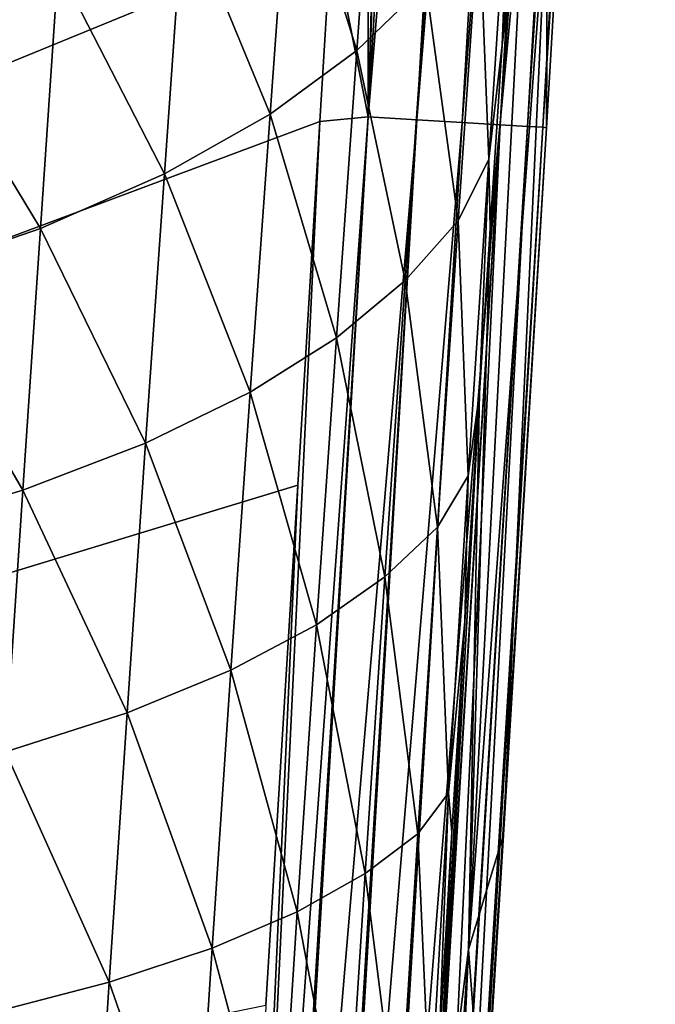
# Model space of a CAD drawing. Header units: metres. Extents: x -26 to 26, y -119 to 32.
# Tile 101 of 208: x 15.46 to 19.67, y -76.31 to -69.8. Entities that reach past the tile are written whole.
import ezdxf

# ---------------------------------------------------------------- set-up
doc = ezdxf.new("R2010")
doc.units = ezdxf.units.M
doc.layers.add('solid_13_411_041_XXX', color=7, linetype='CONTINUOUS')

msp = doc.modelspace()

# ---------------------------------------------------------------- linework, layer by layer
at = {"layer": 'solid_13_411_041_XXX'}
for points in [[(17.769037, -70.440536, 104.8657), (18.513737, -57.632515, 104.865967), (18.19347, -57.705891, 104.899536)], [(17.769037, -70.440536, 104.8657), (18.834518, -57.650875, 104.757629), (18.513737, -57.632515, 104.865967)], [(18.09095, -70.459862, 104.756485), (18.834518, -57.650875, 104.757629), (17.769037, -70.440536, 104.8657)], [(18.09095, -70.459862, 104.756485), (19.134378, -57.668041, 104.570709), (18.834518, -57.650875, 104.757629)], [(17.769037, -70.440536, 104.8657), (18.19347, -57.705891, 104.899536), (18.061581, -60.006821, 104.899536)], [(18.391562, -70.477905, 104.568115), (19.134378, -57.668041, 104.570709), (18.09095, -70.459862, 104.756485)], [(18.391562, -70.477905, 104.568115), (19.385536, -57.682415, 104.314308), (19.134378, -57.668041, 104.570709)], [(18.642811, -70.492989, 104.309929), (19.385536, -57.682415, 104.314308), (18.391562, -70.477905, 104.568115)], [(18.642811, -70.492989, 104.309929), (19.566729, -57.692787, 104.009758), (19.385536, -57.682415, 104.314308)], [(18.823334, -70.50383, 104.003616), (19.566729, -57.692787, 104.009758), (18.642811, -70.492989, 104.309929)], [(18.823334, -70.50383, 104.003616), (19.668879, -57.698635, 103.685005), (19.566729, -57.692787, 104.009758)], [(18.924187, -70.50988, 103.677513), (19.668879, -57.698635, 103.685005), (18.823334, -70.50383, 104.003616)], [(19.408552, -62.702503, 103.367317), (19.668879, -57.698635, 103.685005), (18.924187, -70.50988, 103.677513)], [(17.769037, -70.440536, 104.8657), (18.061581, -60.006821, 104.899536), (17.775833, -64.953552, 104.899536)], [(19.408552, -62.702503, 103.367317), (18.924187, -70.50988, 103.677513), (19.32181, -64.200188, 103.366318)], [(19.32181, -64.200188, 103.366318), (18.924187, -70.50988, 103.677513), (18.949457, -70.513123, 103.358681)], [(18.956264, -68.902016, 99.842651), (19.32181, -64.200188, 103.366318), (18.949457, -70.513123, 103.358681)], [(17.769037, -70.440536, 104.8657), (17.775833, -64.953552, 104.899536), (17.525429, -69.207085, 104.899536)], [(17.525429, -69.207085, 104.899536), (-17.651897, -67.035355, 104.899536), (-16.666857, -83.214798, 104.899536)], [(15.717238, -69.447495, 79.567924), (14.772527, -69.815979, 78.418991), (14.880825, -68.130363, 78.399086)], [(17.83131, -68.103058, 83.435936), (17.694439, -70.002617, 83.457062), (17.251554, -68.584061, 82.083374)], [(18.151258, -69.560379, 84.858093), (17.694439, -70.002617, 83.457062), (17.83131, -68.103058, 83.435936)], [(17.251554, -68.584061, 82.083374), (17.119188, -70.423576, 82.105675), (16.546043, -69.034363, 80.791687)], [(17.694439, -70.002617, 83.457062), (17.119188, -70.423576, 82.105675), (17.251554, -68.584061, 82.083374)], [(18.433283, -75.950531, 97.595787), (18.81735, -68.630203, 93.429909), (18.956264, -68.902016, 99.842651)], [(18.575434, -71.182343, 89.257553), (18.81735, -68.630203, 93.429909), (18.433283, -75.950531, 97.595787)], [(18.706562, -68.625999, 87.775642), (18.566866, -70.721779, 87.783775), (18.50345, -69.100731, 86.297554)], [(18.706562, -68.625999, 87.775642), (18.655699, -69.96772, 89.2575), (18.566866, -70.721779, 87.783775)], [(18.575434, -71.182343, 89.257553), (18.655699, -69.96772, 89.2575), (18.81735, -68.630203, 93.429909)], [(18.706562, -68.625999, 87.775642), (18.733807, -68.801117, 89.257439), (18.655699, -69.96772, 89.2575)], [(18.655699, -69.96772, 89.2575), (18.733807, -68.801117, 89.257439), (18.81735, -68.630203, 93.429909)], [(18.433283, -75.950531, 97.595787), (18.956264, -68.902016, 99.842651), (18.663925, -75.191673, 103.351624)], [(18.956264, -68.902016, 99.842651), (18.949457, -70.513123, 103.358681), (18.663925, -75.191673, 103.351624)], [(16.546043, -69.034363, 80.791687), (16.419895, -70.817665, 80.814034), (15.717238, -69.447495, 79.567924)], [(17.119188, -70.423576, 82.105675), (16.419895, -70.817665, 80.814034), (16.546043, -69.034363, 80.791687)], [(18.50345, -69.100731, 86.297554), (18.364195, -71.128899, 86.311867), (18.151258, -69.560379, 84.858093)], [(18.566866, -70.721779, 87.783775), (18.364195, -71.128899, 86.311867), (18.50345, -69.100731, 86.297554)], [(17.449858, -70.470863, 104.899536), (17.525429, -69.207085, 104.899536), (-16.666857, -83.214798, 104.899536)], [(17.769037, -70.440536, 104.8657), (17.525429, -69.207085, 104.899536), (17.449858, -70.470863, 104.899536)], [(15.717238, -69.447495, 79.567924), (15.599327, -71.179222, 79.589417), (14.772527, -69.815979, 78.418991)], [(16.419895, -70.817665, 80.814034), (15.599327, -71.179222, 79.589417), (15.717238, -69.447495, 79.567924)], [(18.151258, -69.560379, 84.858093), (18.013224, -71.52301, 84.876793), (17.694439, -70.002617, 83.457062)], [(18.364195, -71.128899, 86.311867), (18.013224, -71.52301, 84.876793), (18.151258, -69.560379, 84.858093)], [(15.599327, -71.179222, 79.589417), (14.664721, -71.501709, 78.438965), (14.772527, -69.815979, 78.418991)], [(18.566866, -70.721779, 87.783775), (18.655699, -69.96772, 89.2575), (18.575434, -71.182343, 89.257553)], [(17.694439, -70.002617, 83.457062), (17.559336, -71.902168, 83.478355), (17.119188, -70.423576, 82.105675)], [(18.013224, -71.52301, 84.876793), (17.559336, -71.902168, 83.478355), (17.694439, -70.002617, 83.457062)], [(17.119188, -70.423576, 82.105675), (16.988472, -72.263077, 82.12812), (16.419895, -70.817665, 80.814034)], [(17.559336, -71.902168, 83.478355), (16.988472, -72.263077, 82.12812), (17.119188, -70.423576, 82.105675)], [(17.304169, -72.877609, 104.899536), (17.449858, -70.470863, 104.899536), (-16.666857, -83.214798, 104.899536)], [(17.769037, -70.440536, 104.8657), (17.449858, -70.470863, 104.899536), (16.838467, -83.225098, 104.889648)], [(17.769037, -70.440536, 104.8657), (16.838467, -83.225098, 104.889648), (16.985651, -83.233925, 104.865128)], [(16.838467, -83.225098, 104.889648), (17.449858, -70.470863, 104.899536), (17.304169, -72.877609, 104.899536)], [(17.769037, -70.440536, 104.8657), (16.985651, -83.233925, 104.865128), (17.00799, -83.235268, 104.860069)], [(18.09095, -70.459862, 104.756485), (17.769037, -70.440536, 104.8657), (17.00799, -83.235268, 104.860069)], [(18.09095, -70.459862, 104.756485), (17.00799, -83.235268, 104.860069), (17.310211, -83.253395, 104.753983)], [(18.09095, -70.459862, 104.756485), (17.310211, -83.253395, 104.753983), (17.331047, -83.254646, 104.743851)], [(18.391562, -70.477905, 104.568115), (18.09095, -70.459862, 104.756485), (17.331047, -83.254646, 104.743851)], [(18.391562, -70.477905, 104.568115), (17.331047, -83.254646, 104.743851), (17.612085, -83.2715, 104.562813)], [(18.391562, -70.477905, 104.568115), (17.612085, -83.2715, 104.562813), (17.618946, -83.271912, 104.557182)], [(18.642811, -70.492989, 104.309929), (18.391562, -70.477905, 104.568115), (17.618946, -83.271912, 104.557182)], [(18.642811, -70.492989, 104.309929), (17.618946, -83.271912, 104.557182), (17.857061, -83.286194, 104.30957)], [(18.642811, -70.492989, 104.309929), (17.857061, -83.286194, 104.30957), (17.863501, -83.286575, 104.301056)], [(18.642811, -70.492989, 104.309929), (17.863501, -83.286575, 104.301056), (18.03253, -83.296715, 104.014397)], [(18.823334, -70.50383, 104.003616), (18.642811, -70.492989, 104.309929), (18.03253, -83.296715, 104.014397)], [(18.823334, -70.50383, 104.003616), (18.03253, -83.296715, 104.014397), (18.04254, -83.297318, 103.99157)], [(18.823334, -70.50383, 104.003616), (18.04254, -83.297318, 103.99157), (18.136415, -83.302948, 103.686646)], [(18.924187, -70.50988, 103.677513), (18.823334, -70.50383, 104.003616), (18.136415, -83.302948, 103.686646)], [(18.924187, -70.50988, 103.677513), (18.136415, -83.302948, 103.686646), (18.140917, -83.303215, 103.662476)], [(18.924187, -70.50988, 103.677513), (18.140917, -83.303215, 103.662476), (18.159594, -83.304337, 103.515831)], [(18.949457, -70.513123, 103.358681), (18.924187, -70.50988, 103.677513), (18.159594, -83.304337, 103.515831)], [(18.663925, -75.191673, 103.351624), (18.949457, -70.513123, 103.358681), (18.159594, -83.304337, 103.515831)], [(18.566866, -70.721779, 87.783775), (18.431221, -72.817169, 87.791855), (18.364195, -71.128899, 86.311867)], [(18.566866, -70.721779, 87.783775), (18.504864, -72.267441, 89.257584), (18.431221, -72.817169, 87.791855)], [(18.566866, -70.721779, 87.783775), (18.575434, -71.182343, 89.257553), (18.504864, -72.267441, 89.257584)], [(16.419895, -70.817665, 80.814034), (16.295275, -72.60096, 80.83651), (15.599327, -71.179222, 79.589417)], [(16.988472, -72.263077, 82.12812), (16.295275, -72.60096, 80.83651), (16.419895, -70.817665, 80.814034)], [(18.364195, -71.128899, 86.311867), (18.228331, -73.156677, 86.326134), (18.013224, -71.52301, 84.876793)], [(18.431221, -72.817169, 87.791855), (18.228331, -73.156677, 86.326134), (18.364195, -71.128899, 86.311867)], [(15.599327, -71.179222, 79.589417), (15.482828, -72.91095, 79.611023), (14.664721, -71.501709, 78.438965)], [(16.295275, -72.60096, 80.83651), (15.482828, -72.91095, 79.611023), (15.599327, -71.179222, 79.589417)], [(18.504864, -72.267441, 89.257584), (18.575434, -71.182343, 89.257553), (18.433283, -75.950531, 97.595787)], [(15.482828, -72.91095, 79.611023), (14.558211, -73.187439, 78.459023), (14.664721, -71.501709, 78.438965)], [(18.013224, -71.52301, 84.876793), (17.87829, -73.485283, 84.895447), (17.559336, -71.902168, 83.478355)], [(18.228331, -73.156677, 86.326134), (17.87829, -73.485283, 84.895447), (18.013224, -71.52301, 84.876793)], [(17.559336, -71.902168, 83.478355), (17.427135, -73.801407, 83.499611), (16.988472, -72.263077, 82.12812)], [(17.87829, -73.485283, 84.895447), (17.427135, -73.801407, 83.499611), (17.559336, -71.902168, 83.478355)], [(16.988472, -72.263077, 82.12812), (16.860466, -74.102325, 82.150536), (16.295275, -72.60096, 80.83651)], [(17.427135, -73.801407, 83.499611), (16.860466, -74.102325, 82.150536), (16.988472, -72.263077, 82.12812)], [(18.197847, -77.79454, 92.382111), (18.504864, -72.267441, 89.257584), (18.433283, -75.950531, 97.595787)], [(18.408642, -73.780807, 89.257584), (18.504864, -72.267441, 89.257584), (18.197847, -77.79454, 92.382111)], [(18.431221, -72.817169, 87.791855), (18.504864, -72.267441, 89.257584), (18.408642, -73.780807, 89.257584)], [(16.295275, -72.60096, 80.83651), (16.173174, -74.384026, 80.858963), (15.482828, -72.91095, 79.611023)], [(16.860466, -74.102325, 82.150536), (16.173174, -74.384026, 80.858963), (16.295275, -72.60096, 80.83651)], [(18.431221, -72.817169, 87.791855), (18.301264, -74.912865, 87.799873), (18.228331, -73.156677, 86.326134)], [(18.431221, -72.817169, 87.791855), (18.408642, -73.780807, 89.257584), (18.301264, -74.912865, 87.799873)], [(17.091856, -76.318466, 104.899536), (17.304169, -72.877609, 104.899536), (-16.666857, -83.214798, 104.899536)], [(16.838467, -83.225098, 104.889648), (17.304169, -72.877609, 104.899536), (17.091856, -76.318466, 104.899536)], [(15.482828, -72.91095, 79.611023), (15.368652, -74.642479, 79.632607), (14.558211, -73.187439, 78.459023)], [(16.173174, -74.384026, 80.858963), (15.368652, -74.642479, 79.632607), (15.482828, -72.91095, 79.611023)], [(18.228331, -73.156677, 86.326134), (18.097328, -75.184692, 86.34034), (17.87829, -73.485283, 84.895447)], [(18.301264, -74.912865, 87.799873), (18.097328, -75.184692, 86.34034), (18.228331, -73.156677, 86.326134)], [(17.87829, -73.485283, 84.895447), (17.747841, -75.447769, 84.914055), (17.427135, -73.801407, 83.499611)], [(18.097328, -75.184692, 86.34034), (17.747841, -75.447769, 84.914055), (17.87829, -73.485283, 84.895447)], [(17.427135, -73.801407, 83.499611), (17.299141, -75.700836, 83.520821), (16.860466, -74.102325, 82.150536)], [(17.747841, -75.447769, 84.914055), (17.299141, -75.700836, 83.520821), (17.427135, -73.801407, 83.499611)], [(18.322824, -75.173264, 89.257576), (18.408642, -73.780807, 89.257584), (18.197847, -77.79454, 92.382111)], [(18.301264, -74.912865, 87.799873), (18.408642, -73.780807, 89.257584), (18.322824, -75.173264, 89.257576)], [(16.860466, -74.102325, 82.150536), (16.736383, -75.941719, 82.172913), (16.173174, -74.384026, 80.858963)], [(17.299141, -75.700836, 83.520821), (16.736383, -75.941719, 82.172913), (16.860466, -74.102325, 82.150536)], [(16.173174, -74.384026, 80.858963), (16.054716, -76.167229, 80.881378), (15.368652, -74.642479, 79.632607)], [(16.736383, -75.941719, 82.172913), (16.054716, -76.167229, 80.881378), (16.173174, -74.384026, 80.858963)], [(16.054716, -76.167229, 80.881378), (15.25784, -76.374123, 79.654167), (15.368652, -74.642479, 79.632607)], [(18.301264, -74.912865, 87.799873), (18.178661, -77.009773, 87.807899), (18.097328, -75.184692, 86.34034)], [(18.301264, -74.912865, 87.799873), (18.235781, -76.639793, 89.257545), (18.178661, -77.009773, 87.807899)], [(18.301264, -74.912865, 87.799873), (18.322824, -75.173264, 89.257576), (18.235781, -76.639793, 89.257545)], [(18.235781, -76.639793, 89.257545), (18.322824, -75.173264, 89.257576), (18.197847, -77.79454, 92.382111)], [(18.097328, -75.184692, 86.34034), (17.972706, -77.213768, 86.354553), (17.747841, -75.447769, 84.914055)], [(18.178661, -77.009773, 87.807899), (17.972706, -77.213768, 86.354553), (18.097328, -75.184692, 86.34034)], [(18.533295, -77.292664, 103.348679), (18.663925, -75.191673, 103.351624), (18.159594, -83.304337, 103.515831)], [(18.433283, -75.950531, 97.595787), (18.663925, -75.191673, 103.351624), (18.533295, -77.292664, 103.348679)], [(17.747841, -75.447769, 84.914055), (17.623312, -77.411186, 84.932671), (17.299141, -75.700836, 83.520821)], [(17.972706, -77.213768, 86.354553), (17.623312, -77.411186, 84.932671), (17.747841, -75.447769, 84.914055)], [(17.299141, -75.700836, 83.520821), (17.176697, -77.601074, 83.542046), (16.736383, -75.941719, 82.172913)], [(17.623312, -77.411186, 84.932671), (17.176697, -77.601074, 83.542046), (17.299141, -75.700836, 83.520821)], [(16.736383, -75.941719, 82.172913), (16.617485, -77.78183, 82.195297), (16.054716, -76.167229, 80.881378)], [(17.176697, -77.601074, 83.542046), (16.617485, -77.78183, 82.195297), (16.736383, -75.941719, 82.172913)], [(17.93029, -83.304817, 95.491737), (18.197847, -77.79454, 92.382111), (18.433283, -75.950531, 97.595787)], [(17.934374, -83.304924, 95.709084), (17.93029, -83.304817, 95.491737), (18.433283, -75.950531, 97.595787)], [(17.944807, -83.305145, 96.227852), (17.934374, -83.304924, 95.709084), (18.433283, -75.950531, 97.595787)], [(17.944807, -83.305145, 96.227852), (18.433283, -75.950531, 97.595787), (18.101257, -83.301918, 101.640373)], [(18.101257, -83.301918, 101.640373), (18.433283, -75.950531, 97.595787), (18.533295, -77.292664, 103.348679)], [(16.054716, -76.167229, 80.881378), (15.941072, -77.951042, 80.903801), (15.25784, -76.374123, 79.654167)], [(16.617485, -77.78183, 82.195297), (15.941072, -77.951042, 80.903801), (16.054716, -76.167229, 80.881378)]]:
    msp.add_3dface(points, dxfattribs=at)

doc.saveas('drawing.dxf')
